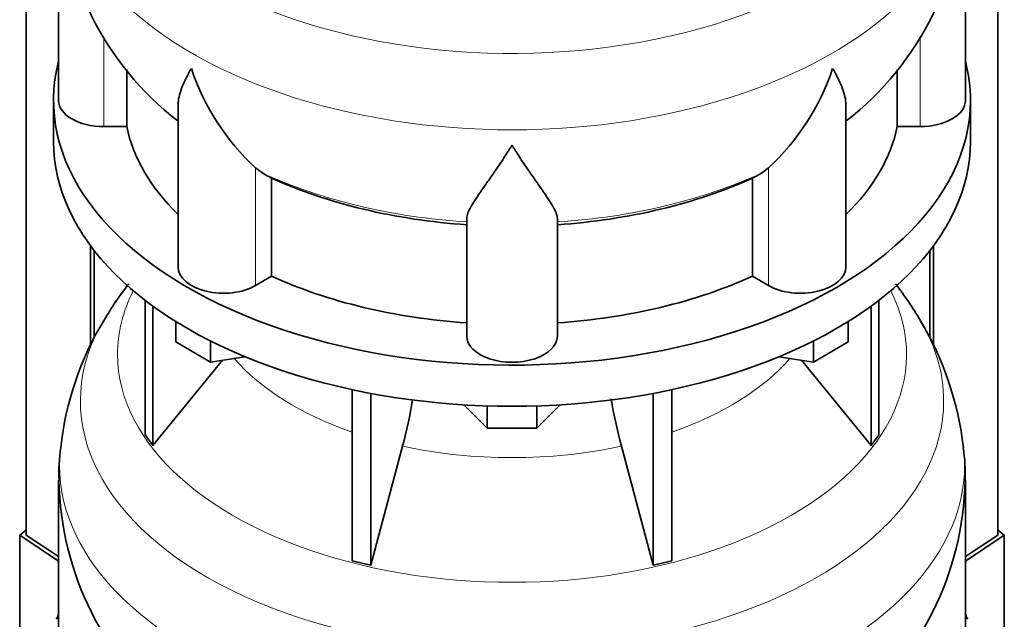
# Model space of a CAD drawing. Header units: millimetres. Extents: x 166 to 773, y -2192 to 1796.
# Tile 5 of 20: x 578 to 773, y -1942 to -1823. Entities that reach past the tile are written whole.
import ezdxf

# ---------------------------------------------------------------- set-up
doc = ezdxf.new("R2010")
doc.units = ezdxf.units.MM
for name, color, linetype in [('LOW_134-10', 7, 'Continuous'), ('VSI134_DIFFUSORE', 7, 'Continuous'), ('VSI134_TERMINALE', 7, 'Continuous')]:
    doc.layers.add(name, color=color, linetype=linetype)

# ---------------------------------------------------------------- blocks, each defined once
blk = doc.blocks.new('SE4')
at = {"layer": 'LOW_134-10', "color": 7, "linetype": 'Continuous', "lineweight": 35}
for p, q in [((579.14, -1925.17), (579.14, -728.66)), ((771.99, -1925.17), (771.99, -728.66)), ((591.89, -1867.71), (591.89, -1887.58)), ((759.24, -1867.71), (759.24, -1887.57)), ((592.64, -1868.7), (592.64, -1885.98)), ((758.49, -1868.7), (758.49, -1886.06))]:
    blk.add_line(p, q, dxfattribs=at)
at = {"layer": 'VSI134_DIFFUSORE', "color": 7, "linetype": 'Continuous', "lineweight": 35}
for p, q in [((585.57, -1795.84), (585.57, -1838.9)), ((765.57, -1838.9), (765.57, -1795.84)), ((599.09, -1844.09), (599.09, -1832.79)), ((752.04, -1832.78), (752.04, -1844.09)), ((584.57, -1838.9), (584.57, -1847.06)), ((766.57, -1847.06), (766.57, -1838.9)), ((609.29, -1839.83), (609.29, -1871.97)), ((741.84, -1871.97), (741.84, -1839.83)), ((594.57, -1844.09), (599.09, -1844.09)), ((752.04, -1844.09), (756.57, -1844.09)), ((626.08, -1853.34), (624.65, -1852.29)), ((726.48, -1852.29), (725.06, -1853.34)), ((627.86, -1873.79), (627.86, -1854.31)), ((723.28, -1854.31), (723.28, -1873.79)), ((666.57, -1885.66), (666.57, -1862.32)), ((684.57, -1885.66), (684.57, -1862.32)), ((624.65, -1875.64), (627.86, -1873.79)), ((723.28, -1873.79), (726.48, -1875.64)), ((602.74, -1878.56), (602.74, -1905.24)), ((604.27, -1879.71), (604.27, -1907.38)), ((746.86, -1879.71), (746.86, -1907.38)), ((748.39, -1878.56), (748.39, -1905.24)), ((608.81, -1886.82), (608.81, -1882.77)), ((742.32, -1886.82), (742.32, -1882.77)), ((615.75, -1890.83), (608.81, -1886.82)), ((615.75, -1890.83), (615.75, -1886.66)), ((735.38, -1890.83), (735.38, -1886.66)), ((742.32, -1886.82), (735.38, -1890.83)), ((622.57, -1889.77), (615.75, -1890.83)), ((735.38, -1890.83), (728.56, -1889.77)), ((604.27, -1907.38), (618.13, -1890.46)), ((733, -1890.46), (746.86, -1907.38)), ((643.87, -1896.31), (643.87, -1930.24)), ((647.56, -1897.05), (647.56, -1931.12)), ((703.57, -1897.05), (703.57, -1931.12)), ((707.26, -1896.31), (707.26, -1930.24)), ((670.66, -1903.96), (666.01, -1899.31)), ((670.66, -1903.96), (670.66, -1899.53)), ((685.12, -1899.31), (680.47, -1903.96)), ((680.47, -1903.96), (680.47, -1899.53)), ((602.74, -1905.24), (604.27, -1907.38)), ((680.47, -1903.96), (670.66, -1903.96)), ((746.86, -1907.38), (748.39, -1905.24)), ((647.56, -1931.12), (653.84, -1907.5)), ((697.29, -1907.5), (703.57, -1931.12)), ((585.57, -1914.23), (585.57, -1957.29)), ((765.57, -1957.29), (765.57, -1914.23)), ((643.87, -1930.24), (647.56, -1931.12)), ((703.57, -1931.12), (707.26, -1930.24))]:
    blk.add_line(p, q, dxfattribs=at)
at = {"layer": 'VSI134_DIFFUSORE', "color": 4, "linetype": 'Continuous', "lineweight": 9}
for p, q in [((594.57, -1844.09), (594.57, -1826.37)), ((756.57, -1844.09), (756.57, -1826.37)), ((624.65, -1875.64), (624.65, -1852.29)), ((726.48, -1875.64), (726.48, -1852.29))]:
    blk.add_line(p, q, dxfattribs=at)
at = {"layer": 'VSI134_DIFFUSORE', "color": 7, "linetype": 'Continuous', "lineweight": 35}
for centre, radius, start, end in [((646.71, -1794.78), 61.07, 181.0073, 232.1188), ((704.3, -1794.68), 61.21, 307.9118, 358.9081), ((657.15, -1817.34), 47.73, 198.6373, 227.0857), ((693.98, -1817.34), 47.73, 312.9143, 341.3628), ((633.99, -1840.95), 14.7, 237.4509, 245.3566), ((717.15, -1840.95), 14.7, 294.6434, 302.5491), ((654.15, -1917.72), 69.18, 142.1723, 149.4095), ((697.35, -1917.67), 68.89, 30.6869, 37.9612), ((646.16, -1914.07), 60.46, 148.5423, 174.0204), ((702.84, -1914.89), 62.72, 6.4911, 31.045), ((564, -1883.19), 93.08, 344.857, 350.6616), ((785.82, -1883.4), 91.75, 189.2314, 195.2315), ((614.22, -1912.67), 28.6, 170.1271, 183.1423), ((732.08, -1912.97), 33.45, 357.8207, 8.8734), ((646.71, -1913.17), 61.07, 181.0073, 232.1188), ((704.3, -1913.08), 61.21, 307.9118, 358.9081)]:
    blk.add_arc(centre, radius, start, end, dxfattribs=at)
at = {"layer": 'VSI134_DIFFUSORE', "color": 4, "linetype": 'Continuous', "lineweight": 9}
for centre, major_axis, start_param, end_param in [((675.57, -1780.12), (85.67, 0), 2.812719, 6.283185), ((675.57, -1792.88), (-89.83, 0), 0, 3.208711), ((675.57, -1817.42), (-79.5, 0), 0.898849, 1.457346), ((675.57, -1817.42), (79.5, 0), 4.82584, 5.384336), ((675.57, -1889.32), (-78.3, 0), 0, 3.425204), ((675.57, -1889.32), (-78.3, 0), 5.999574, 6.283185), ((675.57, -1898.52), (85.67, 0), 2.812719, 6.283185), ((675.57, -1898.52), (85.67, 0), 0, 0.328472), ((675.57, -1874.21), (-61.63, 0), 0.463231, 1.030574), ((675.57, -1874.21), (61.63, 0), 5.252612, 5.819954), ((675.57, -1911.27), (-89.83, 0), 6.215825, 6.283185), ((675.57, -1911.27), (-89.83, 0), 0, 3.208711), ((675.57, -1874.21), (-61.63, 0), 1.210556, 1.931037)]:
    blk.add_ellipse(centre, major_axis=major_axis, ratio=0.57735, start_param=start_param, end_param=end_param, dxfattribs=at)
at = {"layer": 'VSI134_DIFFUSORE', "color": 7, "linetype": 'Continuous', "lineweight": 35}
for centre, major_axis, start_param, end_param in [((675.57, -1838.9), (91, 0), 2.993207, 6.283185), ((675.57, -1838.9), (91, 0), 0, 0.148386), ((594.57, -1838.9), (9, 0), 3.141593, 4.712389), ((756.57, -1838.9), (-9, 0), 1.570796, 3.141593), ((675.57, -1838.9), (-77, 0), 0.117151, 0.534109), ((675.57, -1838.9), (77, 0), 5.749077, 6.166034), ((675.57, -1847.06), (-91, 0), 0, 3.141593), ((675.57, -1819.42), (-77, 0), 0.902549, 1.453645), ((675.57, -1819.42), (77, 0), 4.82954, 5.380636), ((618.29, -1871.97), (9, 0), 3.141593, 5.497787), ((732.84, -1871.97), (-9, 0), 0.785398, 3.141593), ((675.57, -1838.9), (-77, 0), 0.902549, 1.453645), ((675.57, -1838.9), (77, 0), 4.82954, 5.380636), ((675.57, -1885.66), (-9, 0), 0, 3.141593)]:
    blk.add_ellipse(centre, major_axis=major_axis, ratio=0.57735, start_param=start_param, end_param=end_param, dxfattribs=at)
for points, knots in [([(609.29, -1839.84), (609.29, -1839.68), (609.3, -1839.51), (609.38, -1838.33), (609.67, -1837.27), (610.34, -1835.6), (610.6, -1835.03), (611.06, -1834.14), (611.22, -1833.83), (611.47, -1833.37), (611.6, -1833.14), (611.74, -1832.91), (611.83, -1832.75), (611.88, -1832.67), (611.93, -1832.59)], [0.4586292, 0.4586292, 0.4586292, 0.4586292, 0.5, 0.5, 0.75, 0.75, 0.875, 0.875, 0.9375, 0.9375, 0.96875, 0.984375, 0.984375, 1, 1, 1, 1]), ([(741.84, -1839.84), (741.84, -1839.68), (741.84, -1839.53), (741.79, -1838.87), (741.7, -1838.35), (741.43, -1837.29), (741.25, -1836.74), (740.8, -1835.61), (740.53, -1835.04), (740.08, -1834.14), (739.92, -1833.84), (739.66, -1833.38), (739.57, -1833.22), (739.39, -1832.91), (739.3, -1832.75), (739.21, -1832.59)], [0.4604904, 0.4604904, 0.4604904, 0.4604904, 0.5, 0.5, 0.625, 0.625, 0.75, 0.75, 0.875, 0.875, 0.9375, 0.9375, 0.96875, 0.96875, 1, 1, 1, 1]), ([(675.57, -1847.81), (675.43, -1848.02), (675.3, -1848.23), (675.03, -1848.65), (674.9, -1848.86), (674.5, -1849.48), (674.24, -1849.88), (673.45, -1851.07), (672.94, -1851.84), (671.92, -1853.32), (671.43, -1854.03), (670.48, -1855.38), (670.03, -1856.03), (669.18, -1857.25), (668.79, -1857.83), (668.25, -1858.65), (668.08, -1858.91), (667.75, -1859.43), (667.6, -1859.68), (667.19, -1860.4), (666.97, -1860.84), (666.66, -1861.64), (666.57, -1862), (666.57, -1862.32)], [0, 0, 0, 0, 0.03125, 0.03125, 0.0625, 0.0625, 0.125, 0.125, 0.25, 0.25, 0.375, 0.375, 0.5, 0.5, 0.625, 0.625, 0.6875, 0.6875, 0.75, 0.75, 0.875, 0.875, 1, 1, 1, 1]), ([(684.57, -1862.32), (684.57, -1862), (684.48, -1861.64), (684.16, -1860.84), (683.94, -1860.4), (683.53, -1859.68), (683.38, -1859.43), (683.06, -1858.91), (682.89, -1858.65), (682.35, -1857.83), (681.95, -1857.25), (681.1, -1856.03), (680.65, -1855.39), (679.71, -1854.03), (679.21, -1853.32), (678.2, -1851.84), (677.68, -1851.08), (676.89, -1849.89), (676.63, -1849.48), (676.23, -1848.86), (676.1, -1848.65), (675.83, -1848.23), (675.7, -1848.02), (675.57, -1847.81)], [0, 0, 0, 0, 0.125, 0.125, 0.25, 0.25, 0.3125, 0.3125, 0.375, 0.375, 0.5, 0.5, 0.625, 0.625, 0.75, 0.75, 0.875, 0.875, 0.9375, 0.9375, 0.96875, 0.96875, 1, 1, 1, 1])]:
    blk.add_open_spline(points, degree=3, knots=knots, dxfattribs=at)
at = {"layer": 'VSI134_TERMINALE', "color": 7, "linetype": 'Continuous', "lineweight": 35}
for p, q in [((579.14, -1924.21), (577.85, -1925.2)), ((773.28, -1925.2), (771.99, -1924.21)), ((577.85, -1925.2), (585.57, -1930.32)), ((577.85, -1925.2), (577.85, -1952.75)), ((585.57, -1929.44), (579.14, -1925.17)), ((771.99, -1925.17), (765.57, -1929.44)), ((765.57, -1930.32), (773.28, -1925.2)), ((773.28, -1925.2), (773.28, -1952.75))]:
    blk.add_line(p, q, dxfattribs=at)
for major_axis, start_param, end_param in [((-93, 0), -0.254688, -0.236132), ((93, 0), 0.236132, 0.254688)]:
    blk.add_ellipse((675.57, -1954.43), major_axis=major_axis, ratio=0.57735, start_param=start_param, end_param=end_param, dxfattribs=at)

msp = doc.modelspace()

# ---------------------------------------------------------------- block references
msp.add_blockref('SE4', (0, 0))

doc.saveas('drawing.dxf')
